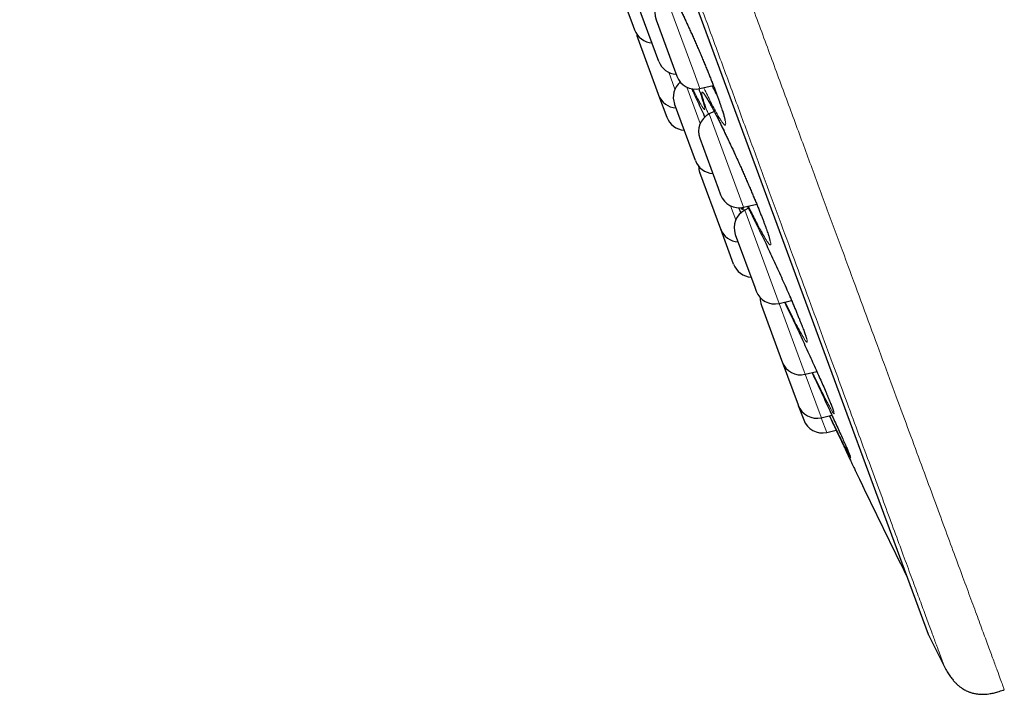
# Model space of a CAD drawing. Header units: millimetres. Extents: x 8 to 778, y 12 to 1829.
# Tile 190 of 256: x 60 to 85, y 1642 to 1659. Entities that reach past the tile are written whole.
import ezdxf

# ---------------------------------------------------------------- set-up
doc = ezdxf.new("R2010")
doc.units = ezdxf.units.MM

msp = doc.modelspace()

# ---------------------------------------------------------------- linework, layer by layer
at = {"color": 8, "linetype": 'Continuous', "lineweight": 0}
for p, q in [((60.52, 1705.446), (83.343, 1643.577)), ((76.676, 1659.791), (77.392, 1657.849)), ((76.756, 1657.841), (76.915, 1657.409)), ((77.392, 1657.849), (77.548, 1657.427)), ((77.556, 1656.54), (77.215, 1657.464)), ((77.785, 1656.784), (78.555, 1654.697)), ((78.555, 1654.697), (78.657, 1654.42)), ((78.455, 1654.101), (78.324, 1654.457)), ((78.669, 1654.332), (78.635, 1654.419)), ((78.685, 1654.346), (79.499, 1652.14)), ((79.499, 1652.14), (79.557, 1651.981)), ((79.557, 1651.981), (80.194, 1650.256)), ((80.194, 1650.256), (80.22, 1650.185)), ((80.22, 1650.185), (80.619, 1649.102)), ((80.619, 1649.102), (80.626, 1649.084)), ((80.626, 1649.084), (80.763, 1648.713))]:
    msp.add_line(p, q, dxfattribs=at)
at = {"color": 7, "linetype": 'Continuous', "lineweight": 30}
for p, q in [((60.527, 1705.425), (83.335, 1643.597)), ((75.364, 1660.345), (75.857, 1659.008)), ((76.506, 1658.117), (75.977, 1659.55)), ((76.436, 1659.174), (76.87, 1657.997)), ((75.857, 1659.008), (75.893, 1658.913)), ((75.973, 1658.696), (76.492, 1657.287)), ((76.87, 1657.997), (76.964, 1657.741)), ((77.548, 1657.427), (77.888, 1657.507)), ((76.492, 1657.287), (76.501, 1657.263)), ((76.501, 1657.263), (76.709, 1656.7)), ((77.433, 1655.604), (76.904, 1657.037)), ((77.91, 1656.849), (77.785, 1656.784)), ((77.545, 1656.167), (78.012, 1654.902)), ((78.075, 1653.865), (77.546, 1655.298)), ((78.012, 1654.902), (78.074, 1654.734)), ((78.657, 1654.42), (78.988, 1654.498)), ((78.526, 1654.412), (78.588, 1654.275)), ((78.778, 1654.393), (78.685, 1654.346)), ((78.402, 1652.976), (78.075, 1653.865)), ((78.445, 1653.728), (78.938, 1652.391)), ((78.938, 1652.391), (78.973, 1652.295)), ((79.108, 1651.931), (79.62, 1650.541)), ((79.557, 1651.981), (79.872, 1652.056)), ((79.62, 1650.541), (79.636, 1650.498)), ((79.636, 1650.498), (80.038, 1649.409)), ((80.22, 1650.185), (80.514, 1650.254)), ((80.038, 1649.409), (80.042, 1649.398)), ((80.042, 1649.398), (80.179, 1649.027)), ((80.626, 1649.084), (80.894, 1649.147)), ((80.763, 1648.713), (81.003, 1648.77))]:
    msp.add_line(p, q, dxfattribs=at)
at = {"color": 7, "linetype": 'Continuous', "lineweight": 30, "flags": 128}
msp.add_lwpolyline([(75.945, 1658.809), (75.953, 1658.765), (75.973, 1658.696)], dxfattribs=at)
at = {"color": 7, "linetype": 'Continuous', "lineweight": 30}
for centre, radius, start, end in [((76.905, 1659.347), 0.5, 117.2488, 200.2488), ((76.362, 1659.086), 0.5, 200.2488, 266.6706), ((76.975, 1658.29), 0.5, 200.2488, 266.6706), ((77.434, 1657.914), 0.5, 200.2488, 283.2488), ((77.373, 1657.21), 0.5, 130.4725, 200.2488), ((76.97, 1657.436), 0.5, 200.2488, 266.6706), ((77.178, 1656.873), 0.5, 200.2488, 266.6706), ((78.014, 1656.34), 0.5, 117.2488, 200.2488), ((77.902, 1655.777), 0.5, 200.2488, 266.6706), ((78.015, 1655.471), 0.5, 181.1991, 200.2488), ((78.543, 1654.907), 0.5, 200.2488, 283.2488), ((78.914, 1653.901), 0.5, 117.2488, 200.2488), ((78.544, 1654.038), 0.5, 200.2488, 266.6706), ((78.872, 1653.149), 0.5, 200.2488, 266.6706), ((79.442, 1652.468), 0.5, 200.2488, 283.2488), ((79.577, 1652.104), 0.5, 177.4151, 200.2488), ((80.105, 1650.671), 0.5, 200.2488, 283.2488), ((80.511, 1649.571), 0.5, 200.2488, 283.2488), ((80.648, 1649.2), 0.5, 200.2488, 283.2488), ((351.845, 1777.77), 300, 205.6951, 206.25538), ((83.522, 1643.667), 0.2, 200.2488, 206.5587), ((351.686, 1777.712), 300, 206.55872, 206.73152)]:
    msp.add_arc(centre, radius, start, end, dxfattribs=at)
at = {"color": 8, "linetype": 'Continuous', "lineweight": 0}
for points, knots in [([(61.083, 1707.746), (61.085, 1707.74), (61.09, 1707.727), (61.126, 1707.629), (61.184, 1707.472), (61.266, 1707.25), (61.37, 1706.968), (61.495, 1706.628), (61.642, 1706.23), (61.81, 1705.774), (62.001, 1705.257), (62.214, 1704.68), (62.449, 1704.041), (62.706, 1703.347), (62.982, 1702.597), (63.277, 1701.799), (63.588, 1700.955), (63.915, 1700.067), (64.26, 1699.133), (64.624, 1698.147), (65.006, 1697.112), (65.406, 1696.027), (65.821, 1694.902), (66.25, 1693.738), (66.69, 1692.545), (67.14, 1691.326), (67.598, 1690.083), (68.067, 1688.813), (68.548, 1687.509), (69.041, 1686.173), (69.545, 1684.807), (70.056, 1683.422), (70.572, 1682.021), (71.091, 1680.615), (71.611, 1679.206), (72.13, 1677.799), (72.652, 1676.385), (73.177, 1674.961), (73.706, 1673.528), (74.236, 1672.089), (74.765, 1670.656), (75.291, 1669.231), (75.809, 1667.826), (76.319, 1666.442), (76.821, 1665.083), (77.315, 1663.743), (77.805, 1662.415), (78.289, 1661.103), (78.766, 1659.81), (79.232, 1658.546), (79.687, 1657.315), (80.126, 1656.124), (80.549, 1654.976), (80.956, 1653.873), (81.349, 1652.809), (81.728, 1651.78), (82.094, 1650.789), (82.444, 1649.839), (82.777, 1648.937), (83.091, 1648.086), (83.384, 1647.292), (83.656, 1646.554), (83.907, 1645.874), (84.138, 1645.249), (84.349, 1644.675), (84.541, 1644.156), (84.711, 1643.693), (84.86, 1643.291), (84.986, 1642.95), (85.088, 1642.673), (85.167, 1642.458), (85.224, 1642.304), (85.256, 1642.219), (85.269, 1642.183), (85.265, 1642.193), (85.265, 1642.193)], [0, 0, 0, 0, 0.014, 0.028, 0.042, 0.056, 0.07, 0.08375, 0.0975, 0.11125, 0.125, 0.139, 0.153, 0.167, 0.181, 0.195, 0.20875, 0.2225, 0.23625, 0.25, 0.264, 0.278, 0.292, 0.306, 0.32, 0.33375, 0.3475, 0.36125, 0.375, 0.389, 0.403, 0.417, 0.431, 0.445, 0.45875, 0.4725, 0.48625, 0.5, 0.514, 0.528, 0.542, 0.556, 0.57, 0.58375, 0.5975, 0.61125, 0.625, 0.639, 0.653, 0.667, 0.681, 0.695, 0.70875, 0.7225, 0.73625, 0.75, 0.764, 0.778, 0.792, 0.806, 0.82, 0.83375, 0.8475, 0.86125, 0.875, 0.889, 0.903, 0.917, 0.930999, 0.944999, 0.958749, 0.9725, 0.98625, 1, 1, 1, 1, 1]), ([(83.749, 1642.768), (83.747, 1642.774), (83.743, 1642.786), (83.707, 1642.882), (83.651, 1643.034), (83.572, 1643.249), (83.471, 1643.522), (83.349, 1643.852), (83.207, 1644.238), (83.044, 1644.68), (82.859, 1645.181), (82.652, 1645.741), (82.424, 1646.36), (82.176, 1647.034), (81.908, 1647.76), (81.622, 1648.534), (81.32, 1649.353), (81.003, 1650.213), (80.668, 1651.119), (80.316, 1652.075), (79.946, 1653.079), (79.558, 1654.13), (79.155, 1655.221), (78.739, 1656.35), (78.312, 1657.506), (77.876, 1658.688), (77.432, 1659.893), (76.977, 1661.125), (76.511, 1662.389), (76.033, 1663.685), (75.545, 1665.009), (75.05, 1666.351), (74.548, 1667.709), (74.045, 1669.073), (73.542, 1670.438), (73.038, 1671.803), (72.533, 1673.174), (72.023, 1674.555), (71.511, 1675.944), (70.996, 1677.339), (70.484, 1678.728), (69.974, 1680.11), (69.471, 1681.472), (68.977, 1682.814), (68.49, 1684.131), (68.011, 1685.431), (67.536, 1686.719), (67.067, 1687.991), (66.604, 1689.244), (66.152, 1690.469), (65.712, 1691.663), (65.286, 1692.818), (64.876, 1693.93), (64.481, 1695), (64.1, 1696.032), (63.732, 1697.03), (63.378, 1697.99), (63.038, 1698.912), (62.716, 1699.786), (62.411, 1700.611), (62.127, 1701.381), (61.863, 1702.096), (61.62, 1702.755), (61.397, 1703.362), (61.191, 1703.918), (61.006, 1704.421), (60.84, 1704.87), (60.696, 1705.26), (60.574, 1705.59), (60.475, 1705.859), (60.398, 1706.068), (60.344, 1706.215), (60.31, 1706.307), (60.306, 1706.318), (60.304, 1706.324)], [0, 0, 0, 0, 0.014, 0.028, 0.042, 0.056, 0.07, 0.08375, 0.0975, 0.11125, 0.125, 0.139, 0.153, 0.167, 0.181, 0.195, 0.20875, 0.2225, 0.23625, 0.25, 0.264, 0.278, 0.292, 0.306, 0.32, 0.33375, 0.3475, 0.36125, 0.375, 0.389, 0.403, 0.417, 0.431, 0.445, 0.45875, 0.4725, 0.48625, 0.5, 0.514, 0.528, 0.542, 0.556, 0.57, 0.58375, 0.5975, 0.61125, 0.625, 0.639, 0.653, 0.667, 0.681, 0.695, 0.70875, 0.7225, 0.73625, 0.75, 0.764, 0.778, 0.792, 0.806, 0.82, 0.83375, 0.8475, 0.86125, 0.875, 0.889, 0.903, 0.917, 0.931, 0.945, 0.95875, 0.9725, 0.98625, 1, 1, 1, 1]), ([(76.523, 1660.187), (76.522, 1660.19), (76.512, 1660.226), (76.498, 1660.285), (76.488, 1660.348), (76.488, 1660.387), (76.5, 1660.401), (76.522, 1660.39), (76.554, 1660.356), (76.596, 1660.296), (76.648, 1660.214), (76.709, 1660.11), (76.778, 1659.984), (76.854, 1659.838), (76.936, 1659.676), (77.023, 1659.497), (77.115, 1659.306), (77.209, 1659.104), (77.305, 1658.893), (77.402, 1658.676), (77.498, 1658.457), (77.591, 1658.238), (77.682, 1658.022), (77.769, 1657.811), (77.85, 1657.608), (77.924, 1657.415), (77.992, 1657.236), (78.051, 1657.073), (78.101, 1656.926), (78.141, 1656.802), (78.17, 1656.7), (78.191, 1656.618), (78.202, 1656.555), (78.202, 1656.514), (78.191, 1656.498), (78.17, 1656.507), (78.138, 1656.54), (78.097, 1656.597), (78.045, 1656.678), (77.985, 1656.781), (77.917, 1656.906), (77.841, 1657.05), (77.759, 1657.212), (77.693, 1657.346), (77.653, 1657.43), (77.644, 1657.449)], [0, 0, 0, 0, 0.002128, 0.026324, 0.050597, 0.074794, 0.098995, 0.123274, 0.147476, 0.171672, 0.195945, 0.220143, 0.244417, 0.268769, 0.293043, 0.317254, 0.341541, 0.365751, 0.390021, 0.414368, 0.438637, 0.462818, 0.487077, 0.511257, 0.535456, 0.559731, 0.583929, 0.608075, 0.632299, 0.656445, 0.67882, 0.701196, 0.725496, 0.749872, 0.774169, 0.798363, 0.822632, 0.846824, 0.871106, 0.895465, 0.919746, 0.943988, 0.968307, 0.992548, 1, 1, 1, 1]), ([(77.518, 1657.424), (77.522, 1657.412), (77.546, 1657.348), (77.581, 1657.25), (77.62, 1657.134), (77.649, 1657.039), (77.668, 1656.968), (77.676, 1656.921), (77.673, 1656.897), (77.66, 1656.899), (77.636, 1656.925), (77.602, 1656.975), (77.558, 1657.049), (77.505, 1657.146), (77.443, 1657.265), (77.395, 1657.358), (77.367, 1657.415), (77.365, 1657.42)], [0, 0, 0, 0, 0.017607, 0.09247, 0.167569, 0.242429, 0.317471, 0.392753, 0.467795, 0.542641, 0.617724, 0.69257, 0.767593, 0.842854, 0.917877, 0.992897, 1, 1, 1, 1]), ([(77.854, 1657.499), (77.869, 1657.469), (77.911, 1657.385), (77.957, 1657.297), (77.986, 1657.244), (77.991, 1657.234)], [0, 0, 0, 0, 0.311621, 0.869305, 1, 1, 1, 1]), ([(77.766, 1656.769), (77.753, 1656.805), (77.72, 1656.892), (77.678, 1657.009), (77.641, 1657.122), (77.614, 1657.212), (77.598, 1657.279), (77.593, 1657.323), (77.599, 1657.343), (77.616, 1657.338), (77.643, 1657.309), (77.682, 1657.255), (77.73, 1657.179), (77.787, 1657.08), (77.853, 1656.959), (77.927, 1656.819), (78.008, 1656.661), (78.094, 1656.487), (78.185, 1656.299), (78.28, 1656.1), (78.378, 1655.892), (78.476, 1655.677), (78.575, 1655.459), (78.672, 1655.241), (78.767, 1655.024), (78.855, 1654.817), (78.937, 1654.623), (79.013, 1654.437), (79.085, 1654.258), (79.152, 1654.088), (79.209, 1653.936), (79.257, 1653.802), (79.295, 1653.688), (79.323, 1653.596), (79.34, 1653.527), (79.346, 1653.482), (79.34, 1653.46), (79.324, 1653.464), (79.297, 1653.491), (79.26, 1653.543), (79.212, 1653.618), (79.155, 1653.716), (79.09, 1653.835), (79.017, 1653.974), (78.936, 1654.131), (78.857, 1654.29), (78.803, 1654.401), (78.78, 1654.449)], [0, 0, 0, 0, 0.015659, 0.038243, 0.060757, 0.083224, 0.105764, 0.128232, 0.150764, 0.173367, 0.195899, 0.218391, 0.240954, 0.263445, 0.286035, 0.308698, 0.331288, 0.353844, 0.376471, 0.399026, 0.421625, 0.444296, 0.466895, 0.489471, 0.51212, 0.534696, 0.555584, 0.57647, 0.599075, 0.621752, 0.644354, 0.666852, 0.689421, 0.711918, 0.734469, 0.757092, 0.779642, 0.802137, 0.824704, 0.847199, 0.869755, 0.892382, 0.914938, 0.937501, 0.960135, 0.982698, 1, 1, 1, 1]), ([(78.753, 1654.443), (78.754, 1654.44), (78.778, 1654.395), (78.832, 1654.29), (78.913, 1654.129), (78.986, 1653.983), (79.031, 1653.888), (79.046, 1653.858)], [0, 0, 0, 0, 0.0194189, 0.3023834, 0.5844446, 0.8661616, 1, 1, 1, 1]), ([(78.62, 1654.416), (78.623, 1654.402), (78.63, 1654.373), (78.626, 1654.359), (78.611, 1654.372), (78.597, 1654.39), (78.585, 1654.41), (78.585, 1654.41)], [0, 0, 0, 0, 0.248501, 0.498633, 0.748012, 0.998183, 1, 1, 1, 1]), ([(79.831, 1652.15), (79.84, 1652.13), (79.876, 1652.048), (79.935, 1651.908), (80.009, 1651.733), (80.076, 1651.569), (80.134, 1651.423), (80.183, 1651.296), (80.221, 1651.19), (80.249, 1651.105), (80.266, 1651.044), (80.272, 1651.007), (80.267, 1650.993), (80.25, 1651.005), (80.222, 1651.041), (80.184, 1651.1), (80.136, 1651.182), (80.078, 1651.287), (80.012, 1651.409), (79.962, 1651.506), (79.938, 1651.554)], [0, 0, 0, 0, 0.017255, 0.071167, 0.129485, 0.187987, 0.246298, 0.304337, 0.36256, 0.420597, 0.47875, 0.537089, 0.595242, 0.653226, 0.711394, 0.769379, 0.827516, 0.885838, 0.943975, 1, 1, 1, 1]), ([(80.782, 1649.639), (80.793, 1649.614), (80.823, 1649.542), (80.864, 1649.443), (80.903, 1649.344), (80.931, 1649.267), (80.948, 1649.213), (80.954, 1649.184), (80.949, 1649.178), (80.932, 1649.198), (80.904, 1649.241), (80.866, 1649.307), (80.819, 1649.394), (80.78, 1649.468), (80.761, 1649.503)], [0, 0, 0, 0, 0.046075, 0.133233, 0.220667, 0.307821, 0.395118, 0.482696, 0.569993, 0.656999, 0.744282, 0.831288, 0.918506, 1, 1, 1, 1]), ([(81.332, 1648.174), (81.337, 1648.162), (81.352, 1648.126), (81.365, 1648.091), (81.372, 1648.067), (81.367, 1648.07), (81.352, 1648.094), (81.333, 1648.129), (81.323, 1648.147)], [0, 0, 0, 0, 0.08933, 0.274008, 0.45928, 0.643959, 0.827939, 1, 1, 1, 1])]:
    msp.add_open_spline(points, degree=3, knots=knots, dxfattribs=at)
at = {"color": 7, "linetype": 'Continuous', "lineweight": 30}
for points, knots in [([(76.576, 1660.313), (76.576, 1660.313), (76.575, 1660.314), (76.578, 1660.311), (76.584, 1660.304), (76.595, 1660.29), (76.609, 1660.269), (76.628, 1660.24), (76.651, 1660.204), (76.677, 1660.16), (76.707, 1660.108), (76.74, 1660.049), (76.776, 1659.984), (76.814, 1659.911), (76.855, 1659.833), (76.898, 1659.749), (76.942, 1659.66), (76.988, 1659.567), (77.036, 1659.469), (77.084, 1659.369), (77.132, 1659.266), (77.182, 1659.16), (77.232, 1659.051), (77.283, 1658.939), (77.335, 1658.824), (77.387, 1658.707), (77.439, 1658.589), (77.491, 1658.47), (77.542, 1658.351), (77.593, 1658.233), (77.642, 1658.115), (77.69, 1658), (77.737, 1657.887), (77.781, 1657.777), (77.824, 1657.669), (77.865, 1657.565), (77.905, 1657.463), (77.942, 1657.365), (77.978, 1657.27), (78.011, 1657.18), (78.042, 1657.094), (78.069, 1657.014), (78.094, 1656.94), (78.117, 1656.873), (78.135, 1656.812), (78.151, 1656.758), (78.164, 1656.712), (78.173, 1656.675), (78.179, 1656.646), (78.182, 1656.628), (78.183, 1656.617), (78.183, 1656.616), (78.183, 1656.616)], [0, 0, 0, 0, 0.000271, 0.012282, 0.026072, 0.041628, 0.058744, 0.077082, 0.096294, 0.116068, 0.136566, 0.157601, 0.179035, 0.200755, 0.222663, 0.244672, 0.2667, 0.288662, 0.310503, 0.332179, 0.353658, 0.375023, 0.396606, 0.41837, 0.440286, 0.462323, 0.484444, 0.506609, 0.528769, 0.550881, 0.572911, 0.594831, 0.61662, 0.638251, 0.659732, 0.681335, 0.70304, 0.724829, 0.74668, 0.768561, 0.790424, 0.812225, 0.833914, 0.855435, 0.876722, 0.89769, 0.918215, 0.938212, 0.957625, 0.973773, 0.988273, 1, 1, 1, 1]), ([(77.338, 1657.425), (77.353, 1657.394), (77.395, 1657.305), (77.471, 1657.143), (77.564, 1656.941), (77.632, 1656.792), (77.669, 1656.71), (77.673, 1656.7)], [0, 0, 0, 0, 0.140901, 0.414582, 0.687393, 0.960805, 1, 1, 1, 1]), ([(77.517, 1657.424), (77.52, 1657.416), (77.533, 1657.381), (77.553, 1657.325), (77.578, 1657.256), (77.599, 1657.195), (77.616, 1657.14), (77.631, 1657.093), (77.642, 1657.054), (77.65, 1657.025), (77.655, 1657.005), (77.657, 1656.995), (77.657, 1656.99), (77.657, 1656.991), (77.657, 1656.991)], [0, 0, 0, 0, 0.033541, 0.143108, 0.252125, 0.360295, 0.467249, 0.572488, 0.675249, 0.773682, 0.856887, 0.931446, 0.995581, 1, 1, 1, 1]), ([(77.669, 1657.262), (77.669, 1657.262), (77.669, 1657.263), (77.671, 1657.26), (77.677, 1657.253), (77.688, 1657.239), (77.702, 1657.217), (77.721, 1657.188), (77.743, 1657.152), (77.769, 1657.108), (77.798, 1657.057), (77.83, 1656.998), (77.866, 1656.933), (77.904, 1656.861), (77.944, 1656.783), (77.987, 1656.7), (78.032, 1656.611), (78.078, 1656.518), (78.126, 1656.42), (78.175, 1656.319), (78.225, 1656.215), (78.276, 1656.108), (78.327, 1655.999), (78.379, 1655.888), (78.431, 1655.774), (78.484, 1655.659), (78.537, 1655.542), (78.59, 1655.424), (78.642, 1655.306), (78.694, 1655.189), (78.745, 1655.072), (78.795, 1654.956), (78.844, 1654.842), (78.891, 1654.731), (78.936, 1654.624), (78.979, 1654.519), (79.02, 1654.418), (79.06, 1654.321), (79.097, 1654.227), (79.132, 1654.137), (79.165, 1654.052), (79.195, 1653.972), (79.222, 1653.897), (79.246, 1653.829), (79.267, 1653.767), (79.285, 1653.713), (79.3, 1653.666), (79.311, 1653.627), (79.319, 1653.598), (79.323, 1653.578), (79.325, 1653.567), (79.325, 1653.563), (79.325, 1653.564), (79.325, 1653.564)], [0, 0, 0, 0, 0.000481, 0.012386, 0.026204, 0.041904, 0.059232, 0.077794, 0.097179, 0.117022, 0.137344, 0.158153, 0.179331, 0.200789, 0.222454, 0.24426, 0.266151, 0.288076, 0.309976, 0.331815, 0.353564, 0.375204, 0.396662, 0.418133, 0.439738, 0.461455, 0.483267, 0.505155, 0.527092, 0.549052, 0.570996, 0.592899, 0.614735, 0.636484, 0.658133, 0.679606, 0.701041, 0.722584, 0.74422, 0.765925, 0.787667, 0.809399, 0.831072, 0.852634, 0.874022, 0.895157, 0.915934, 0.936201, 0.95567, 0.971966, 0.986618, 0.999327, 1, 1, 1, 1]), ([(78.752, 1654.443), (78.761, 1654.425), (78.783, 1654.384), (78.82, 1654.312), (78.862, 1654.229), (78.907, 1654.141), (78.953, 1654.047), (79, 1653.952), (79.032, 1653.886), (79.048, 1653.854)], [0, 0, 0, 0, 0.1100702, 0.2584864, 0.4079492, 0.5580969, 0.7085933, 0.8590751, 1, 1, 1, 1]), ([(79.046, 1653.858), (79.062, 1653.825), (79.109, 1653.729), (79.191, 1653.558), (79.29, 1653.349), (79.39, 1653.133), (79.49, 1652.916), (79.589, 1652.698), (79.685, 1652.484), (79.766, 1652.3), (79.813, 1652.191), (79.831, 1652.15)], [0, 0, 0, 0, 0.064586, 0.186886, 0.309465, 0.432436, 0.555017, 0.677515, 0.800407, 0.922907, 1, 1, 1, 1]), ([(79.693, 1652.014), (79.716, 1651.966), (79.77, 1651.856), (79.859, 1651.669), (79.959, 1651.458), (80.061, 1651.242), (80.162, 1651.025), (80.262, 1650.809), (80.359, 1650.596), (80.45, 1650.395), (80.534, 1650.208), (80.613, 1650.03), (80.687, 1649.862), (80.744, 1649.729), (80.773, 1649.661), (80.782, 1649.639)], [0, 0, 0, 0, 0.061062, 0.143689, 0.226531, 0.309639, 0.392484, 0.475305, 0.558393, 0.641215, 0.7179, 0.794582, 0.877514, 0.960708, 1, 1, 1, 1]), ([(79.938, 1651.554), (79.937, 1651.556), (79.911, 1651.605), (79.854, 1651.72), (79.778, 1651.872), (79.728, 1651.977), (79.708, 1652.017)], [0, 0, 0, 0, 0.013743, 0.389278, 0.763622, 1, 1, 1, 1]), ([(79.83, 1652.153), (79.844, 1652.119), (79.874, 1652.051), (79.916, 1651.951), (79.958, 1651.854), (79.997, 1651.76), (80.034, 1651.671), (80.069, 1651.586), (80.101, 1651.505), (80.13, 1651.43), (80.157, 1651.361), (80.181, 1651.299), (80.201, 1651.243), (80.218, 1651.195), (80.231, 1651.155), (80.241, 1651.125), (80.247, 1651.103), (80.25, 1651.089), (80.252, 1651.082), (80.252, 1651.083), (80.252, 1651.083)], [0, 0, 0, 0, 0.05944, 0.121084, 0.182849, 0.244917, 0.307233, 0.369724, 0.432295, 0.494798, 0.557096, 0.61903, 0.680403, 0.740957, 0.800319, 0.85206, 0.901083, 0.945657, 0.984378, 1, 1, 1, 1]), ([(80.391, 1650.225), (80.416, 1650.17), (80.476, 1650.045), (80.569, 1649.845), (80.67, 1649.63), (80.768, 1649.42), (80.86, 1649.222), (80.945, 1649.037), (81.025, 1648.864), (81.1, 1648.699), (81.169, 1648.546), (81.229, 1648.412), (81.279, 1648.299), (81.313, 1648.219), (81.327, 1648.185), (81.332, 1648.174)], [0, 0, 0, 0, 0.062346, 0.144769, 0.227204, 0.309903, 0.392339, 0.468687, 0.545033, 0.62761, 0.710448, 0.793014, 0.875191, 0.957628, 1, 1, 1, 1]), ([(80.761, 1649.503), (80.76, 1649.506), (80.739, 1649.545), (80.691, 1649.64), (80.616, 1649.788), (80.533, 1649.955), (80.461, 1650.102), (80.415, 1650.197), (80.401, 1650.227)], [0, 0, 0, 0, 0.015161, 0.235495, 0.455915, 0.677037, 0.897456, 1, 1, 1, 1]), ([(80.779, 1649.646), (80.789, 1649.622), (80.809, 1649.574), (80.837, 1649.508), (80.861, 1649.448), (80.882, 1649.395), (80.9, 1649.349), (80.914, 1649.311), (80.924, 1649.283), (80.93, 1649.263), (80.934, 1649.251), (80.935, 1649.246), (80.935, 1649.247), (80.935, 1649.247)], [0, 0, 0, 0, 0.108639, 0.220434, 0.33169, 0.442086, 0.551193, 0.658375, 0.751956, 0.840135, 0.919124, 0.985674, 1, 1, 1, 1]), ([(80.832, 1649.132), (80.837, 1649.121), (80.868, 1649.056), (80.922, 1648.941), (80.999, 1648.778), (81.078, 1648.612), (81.151, 1648.458), (81.214, 1648.324), (81.268, 1648.209), (81.319, 1648.102), (81.364, 1648.007), (81.403, 1647.924), (81.436, 1647.853), (81.464, 1647.794), (81.486, 1647.748), (81.501, 1647.717), (81.51, 1647.698), (81.51, 1647.696), (81.511, 1647.696)], [0, 0, 0, 0, 0.0140699, 0.0790114, 0.1444331, 0.2232549, 0.302945, 0.366204, 0.4298994, 0.494983, 0.560556, 0.6237452, 0.6873743, 0.75168, 0.8169196, 0.8801673, 0.9438598, 1, 1, 1, 1]), ([(81.323, 1648.147), (81.323, 1648.148), (81.313, 1648.165), (81.284, 1648.221), (81.237, 1648.315), (81.178, 1648.432), (81.111, 1648.568), (81.035, 1648.723), (80.952, 1648.894), (80.885, 1649.032), (80.845, 1649.116), (80.837, 1649.134)], [0, 0, 0, 0, 0.009228, 0.145019, 0.281102, 0.41762, 0.553704, 0.689826, 0.826381, 0.962503, 1, 1, 1, 1]), ([(81.329, 1648.181), (81.331, 1648.176), (81.338, 1648.159), (81.346, 1648.139), (81.353, 1648.122), (81.356, 1648.112), (81.356, 1648.111), (81.357, 1648.111)], [0, 0, 0, 0, 0.12546, 0.409785, 0.648389, 0.854595, 1, 1, 1, 1]), ([(83.749, 1642.768), (83.771, 1642.727), (83.812, 1642.648), (83.88, 1642.544), (83.946, 1642.456), (84.009, 1642.384), (84.072, 1642.321), (84.136, 1642.268), (84.197, 1642.224), (84.251, 1642.191), (84.305, 1642.163), (84.366, 1642.136), (84.442, 1642.11), (84.533, 1642.088), (84.64, 1642.074), (84.767, 1642.073), (84.894, 1642.087), (85.019, 1642.112), (85.139, 1642.146), (85.221, 1642.177), (85.265, 1642.193)], [0, 0, 0, 0, 0.077515, 0.145428, 0.204956, 0.257139, 0.302834, 0.351852, 0.392783, 0.426285, 0.456358, 0.492772, 0.536186, 0.587015, 0.646076, 0.714695, 0.79478, 0.855773, 0.923849, 1, 1, 1, 1])]:
    msp.add_open_spline(points, degree=3, knots=knots, dxfattribs=at)

doc.saveas('drawing.dxf')
